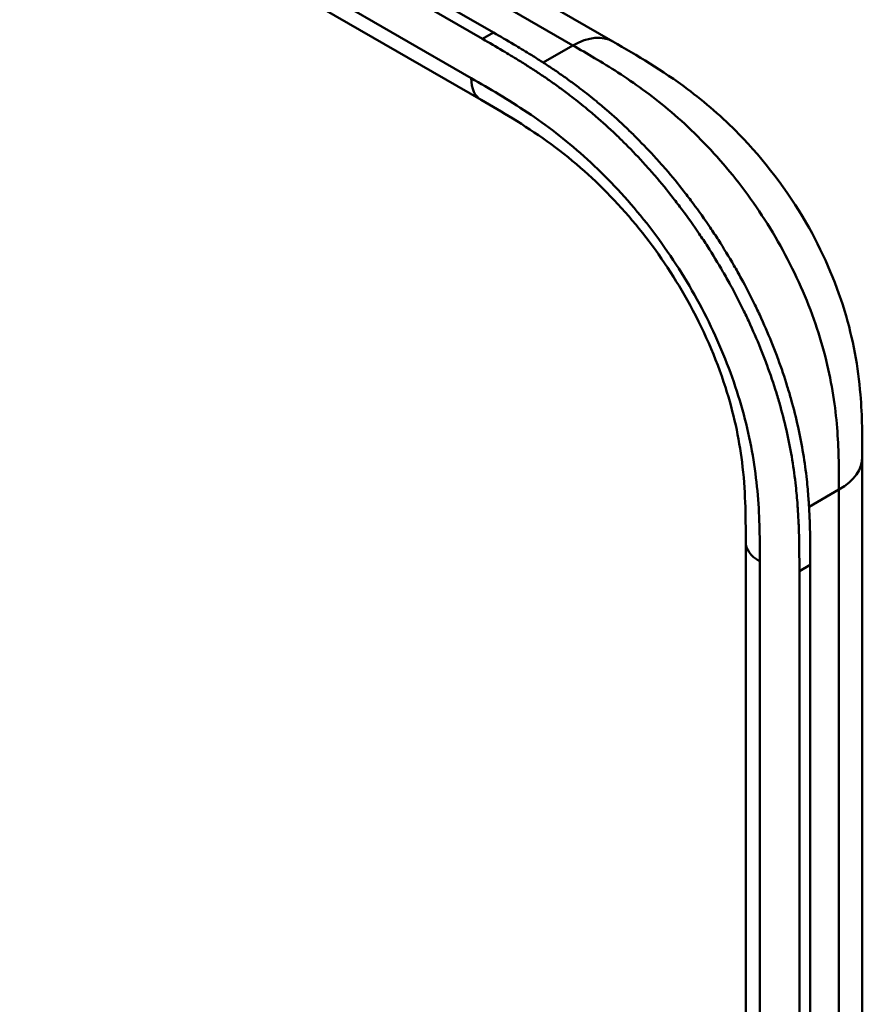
# Model space of a CAD drawing. Header units: millimetres. Extents: x 20 to 833, y 20 to 574.
# Tile 6 of 22: x 225 to 247, y 126 to 150. Entities that reach past the tile are written whole.
import ezdxf

# ---------------------------------------------------------------- set-up
doc = ezdxf.new("R2010")
doc.units = ezdxf.units.MM
doc.header["$LTSCALE"] = 2
doc.layers.add('Sichtbare Kanten(DIN)', color=7, linetype='Continuous', lineweight=50)
doc.layers.add('Sichtbare tangentiale Kanten(DIN)', color=7, linetype='Continuous', lineweight=50)

msp = doc.modelspace()

# ---------------------------------------------------------------- linework, layer by layer
at = {"layer": 'Sichtbare Kanten(DIN)'}
for p, q in [((237.056, 149.868), (192.106, 175.82)), ((192.38, 175.978), (237.331, 150.026)), ((199.329, 173.469), (240.319, 149.804)), ((237.022, 148.339), (196.031, 172.005)), ((240.319, 149.804), (240.319, 149.804)), ((237.022, 148.339), (237.022, 148.339)), ((246.563, 139.399), (246.563, 139.399)), ((243.645, 137.276), (243.645, 137.276)), ((243.645, 75.408), (243.645, 137.276)), ((245.261, 136.7), (245.261, 74.179)), ((244.987, 74.02), (244.987, 136.542))]:
    msp.add_line(p, q, dxfattribs=at)
for points, knots in [([(237.331, 150.026), (237.5, 149.929), (237.797, 149.757), (238.139, 149.551), (238.398, 149.39), (238.57, 149.28), (238.786, 149.138), (238.959, 149.02), (239.174, 148.868), (239.347, 148.743), (239.606, 148.547), (239.864, 148.343), (240.247, 148.019), (240.585, 147.713), (241, 147.307), (241.325, 146.965), (241.722, 146.516), (242.03, 146.141), (242.402, 145.654), (242.688, 145.251), (243.029, 144.733), (243.289, 144.307), (243.594, 143.764), (243.823, 143.321), (244.087, 142.761), (244.281, 142.308), (244.499, 141.738), (244.653, 141.282), (244.82, 140.714), (244.934, 140.262), (245.049, 139.704), (245.121, 139.265), (245.181, 138.781), (245.209, 138.464), (245.231, 138.151), (245.241, 137.945), (245.251, 137.691), (245.256, 137.489), (245.26, 137.24), (245.261, 136.993), (245.261, 136.797), (245.261, 136.7)], [-0.9999979, -0.9999979, -0.9999979, -0.9999979, -0.9583317, -0.927082, -0.9166655, -0.8958324, -0.8854159, -0.8645828, -0.8541662, -0.8333331, -0.8229166, -0.7916669, -0.7708339, -0.7291677, -0.7083346, -0.6666684, -0.6458353, -0.6041691, -0.583336, -0.5416698, -0.5208368, -0.4791706, -0.4583375, -0.4166713, -0.3958382, -0.354172, -0.3333389, -0.2916727, -0.2708396, -0.2291735, -0.2083404, -0.1666742, -0.1458411, -0.1145915, -0.1041749, -0.0833418, -0.0729253, -0.0520922, -0.0416756, -0.0208425, -0.0000095, -0.0000095, -0.0000095, -0.0000095]), ([(244.987, 136.542), (244.987, 136.639), (244.987, 136.835), (244.985, 137.082), (244.982, 137.331), (244.977, 137.532), (244.967, 137.787), (244.956, 137.993), (244.935, 138.305), (244.906, 138.622), (244.846, 139.107), (244.774, 139.546), (244.659, 140.103), (244.546, 140.555), (244.379, 141.123), (244.224, 141.58), (244.006, 142.149), (243.813, 142.602), (243.549, 143.163), (243.32, 143.606), (243.014, 144.149), (242.755, 144.575), (242.413, 145.093), (242.127, 145.496), (241.755, 145.983), (241.447, 146.358), (241.051, 146.806), (240.726, 147.149), (240.311, 147.555), (239.973, 147.861), (239.589, 148.184), (239.331, 148.389), (239.073, 148.584), (238.9, 148.71), (238.684, 148.862), (238.511, 148.979), (238.296, 149.122), (238.123, 149.232), (237.865, 149.393), (237.523, 149.598), (237.225, 149.771), (237.056, 149.868)], [0.0000095, 0.0000095, 0.0000095, 0.0000095, 0.0208425, 0.0416756, 0.0520922, 0.0729253, 0.0833418, 0.1041749, 0.1145915, 0.1458411, 0.1666742, 0.2083404, 0.2291735, 0.2708396, 0.2916727, 0.3333389, 0.354172, 0.3958382, 0.4166713, 0.4583375, 0.4791706, 0.5208368, 0.5416698, 0.583336, 0.6041691, 0.6458353, 0.6666684, 0.7083346, 0.7291677, 0.7708339, 0.7916669, 0.8229166, 0.8333331, 0.8541662, 0.8645828, 0.8854159, 0.8958324, 0.9166655, 0.927082, 0.9583317, 0.9999979, 0.9999979, 0.9999979, 0.9999979]), ([(240.319, 149.804), (240.922, 149.455), (241.563, 149.078), (242.627, 148.282), (243.063, 147.904), (244.104, 146.84), (244.686, 146.078), (245.559, 144.569), (245.89, 143.816), (246.333, 142.362), (246.46, 141.644), (246.561, 140.421), (246.563, 139.895), (246.563, 139.399)], [0, 0, 0, 0, 0.640067, 0.640067, 1.097736, 1.097736, 1.8011, 1.8011, 2.405341, 2.405341, 2.977357, 2.977357, 3.433806, 3.433806, 3.433806, 3.433806]), ([(243.645, 137.276), (243.645, 137.939), (243.639, 138.586), (243.477, 139.872), (243.341, 140.507), (242.902, 141.876), (242.573, 142.628), (241.829, 143.96), (241.419, 144.567), (240.52, 145.684), (240.018, 146.202), (238.956, 147.124), (238.386, 147.521), (237.553, 148.032), (237.289, 148.185), (237.022, 148.339)], [0, 0, 0, 0, 0.609028, 0.609028, 1.140262, 1.140262, 1.745142, 1.745142, 2.28517, 2.28517, 2.850958, 2.850958, 3.470181, 3.470181, 3.75364, 3.75364, 3.75364, 3.75364]), ([(246.563, 139.399), (246.563, 128.513), (246.563, 117.626), (246.563, 97.003), (246.563, 87.267), (246.563, 77.531)], [0, 0, 0, 0, 10, 10, 18.943141, 18.943141, 18.943141, 18.943141]), ([(226.948, 107.684), (225.556, 108.322), (224.346, 109.081), (221.044, 111.005), (218.991, 112.2), (210.779, 116.982), (204.619, 120.569), (196.15, 125.501), (193.841, 126.846), (189.798, 129.2), (187.887, 130.124), (186.103, 131.567), (185.799, 131.867), (185.387, 132.423), (185.247, 132.674), (185.077, 133.142), (185.031, 133.358), (185.009, 133.68), (185.009, 133.782), (185.021, 133.965), (185.029, 134.043), (185.046, 134.142), (185.047, 134.151), (185.049, 134.165), (185.05, 134.169), (185.051, 134.177), (185.052, 134.179), (185.053, 134.183), (185.053, 134.185), (185.053, 134.187), (185.053, 134.188), (185.054, 134.188), (185.054, 134.189), (185.054, 134.19), (185.054, 134.19), (185.054, 134.191), (185.054, 134.192), (185.054, 134.192)], [0, 0, 0, 0, 1.330879, 1.330879, 3.517902, 3.517902, 10.078968, 10.078968, 12.539368, 12.539368, 14.385097, 14.385097, 14.827131, 14.827131, 15.157869, 15.157869, 15.425993, 15.425993, 15.548214, 15.548214, 15.639932, 15.639932, 15.648432, 15.648432, 15.652584, 15.652584, 15.654666, 15.654666, 15.655832, 15.655832, 15.656235, 15.656235, 15.656577, 15.656577, 15.657146, 15.657146, 15.657775, 15.657775, 15.657775, 15.657775])]:
    msp.add_open_spline(points, degree=3, knots=knots, dxfattribs=at)
at = {"layer": 'Sichtbare tangentiale Kanten(DIN)'}
for p, q in [((239.319, 149.705), (198.329, 173.37)), ((195.783, 172.554), (236.773, 148.888)), ((237.056, 149.868), (237.331, 150.026)), ((238.576, 149.276), (239.319, 149.705)), ((239.036, 149.541), (239.036, 149.541)), ((240.41, 149.05), (240.41, 149.05)), ((242.526, 147.342), (242.526, 147.342)), ((245.95, 139.86), (245.95, 139.86)), ((245.977, 138.583), (245.23, 138.152)), ((243.997, 136.786), (243.997, 74.918)), ((244.987, 136.542), (245.261, 136.7))]:
    msp.add_line(p, q, dxfattribs=at)
for points, degree in [([(239.319, 149.705), (239.71, 149.93), (240.063, 149.951), (240.319, 149.804)], 3), ([(237.022, 148.339), (236.868, 148.427), (236.773, 148.618), (236.773, 148.888)], 3), ([(245.977, 138.583), (246.367, 138.808), (246.563, 139.104), (246.563, 139.399)], 3), ([(245.977, 76.715), (245.977, 107.649), (245.977, 138.583)], 2), ([(243.645, 137.276), (243.645, 137.099), (243.762, 136.922), (243.997, 136.786)], 3)]:
    msp.add_open_spline(points, degree=degree, dxfattribs=at)
for points, degree, knots in [([(245.977, 138.583), (245.977, 138.788), (245.977, 139), (245.973, 139.214), (245.969, 139.452), (245.961, 139.693), (245.945, 139.936), (245.928, 140.2), (245.903, 140.465), (245.866, 140.735), (245.827, 141.017), (245.777, 141.302), (245.71, 141.599), (245.644, 141.896), (245.562, 142.201), (245.464, 142.507), (245.366, 142.815), (245.252, 143.125), (245.123, 143.434), (244.995, 143.742), (244.851, 144.049), (244.694, 144.351), (244.538, 144.651), (244.368, 144.948), (244.188, 145.235), (244.008, 145.522), (243.818, 145.798), (243.62, 146.064), (243.424, 146.329), (243.218, 146.583), (243.005, 146.826), (242.797, 147.064), (242.581, 147.292), (242.36, 147.508), (242.146, 147.717), (241.927, 147.915), (241.706, 148.101), (241.494, 148.279), (241.28, 148.446), (241.064, 148.603), (240.859, 148.752), (240.653, 148.893), (240.446, 149.027), (240.251, 149.153), (240.055, 149.273), (239.861, 149.389), (239.678, 149.497), (239.497, 149.602), (239.319, 149.705)], 3, [0, 0, 0, 0, 0.200478, 0.200478, 0.200478, 0.423741, 0.423741, 0.423741, 0.666684, 0.666684, 0.666684, 0.9194, 0.9194, 0.9194, 1.173003, 1.173003, 1.173003, 1.427874, 1.427874, 1.427874, 1.681933, 1.681933, 1.681933, 1.933379, 1.933379, 1.933379, 2.184817, 2.184817, 2.184817, 2.434394, 2.434394, 2.434394, 2.678283, 2.678283, 2.678283, 2.913464, 2.913464, 2.913464, 3.137969, 3.137969, 3.137969, 3.350822, 3.350822, 3.350822, 3.551826, 3.551826, 3.551826, 3.741307, 3.741307, 3.741307, 3.741307]), ([(236.773, 148.888), (237.001, 148.757), (237.467, 148.487), (238.181, 148.038), (238.894, 147.526), (239.832, 146.748), (240.958, 145.584), (242.143, 143.93), (243.086, 142.101), (243.606, 140.537), (243.851, 139.321), (243.957, 138.436), (243.997, 137.586), (243.997, 137.048), (243.997, 136.786)], 3, [41.227522, 41.227522, 41.227522, 41.227522, 41.471025, 41.714526, 41.958028, 42.201529, 42.688532, 43.175534, 43.662537, 44.149539, 44.39304, 44.636542, 44.880043, 45.123546, 45.123546, 45.123546, 45.123546]), ([(227.079, 117.52), (227.079, 117.52), (227.076, 117.522), (227.004, 117.555), (226.864, 117.62), (226.655, 117.72), (226.386, 117.853), (226.064, 118.021), (225.749, 118.191), (225.436, 118.365), (225.123, 118.542), (224.426, 118.947), (223.343, 119.579), (221.872, 120.434), (220.016, 121.516), (217.772, 122.822), (215.528, 124.129), (213.284, 125.436), (211.041, 126.742), (208.797, 128.049), (206.553, 129.355), (204.309, 130.662), (202.065, 131.969), (200.045, 133.145), (198.25, 134.19), (196.681, 135.104), (195.335, 135.888), (194.213, 136.541), (193.091, 137.195), (191.967, 137.849), (190.846, 138.502), (189.879, 139.065), (189.071, 139.536), (188.415, 139.916), (187.921, 140.208), (187.588, 140.412), (187.264, 140.621), (186.954, 140.835), (186.659, 141.057), (186.328, 141.331), (185.982, 141.666), (185.649, 142.069), (185.377, 142.543), (185.218, 143.084), (185.203, 143.634), (185.365, 144.299), (185.806, 145.059), (186.502, 145.747), (187.314, 146.338), (188.134, 146.84), (188.782, 147.212), (189.214, 147.459), (189.558, 147.656), (189.763, 147.774), (189.916, 147.861), (190.019, 147.92), (190.071, 147.95)], 5, [0, 0, 0, 0, 0, 0, 0.000053, 0.006056, 0.116047, 0.226038, 0.33603, 0.446021, 0.556012, 0.666003, 0.775995, 0.885986, 1.682703, 2.479419, 3.276135, 4.072852, 4.869568, 5.666285, 6.463001, 7.259718, 8.056434, 8.853151, 9.649867, 10.446583, 10.844942, 11.2433, 11.641658, 12.040016, 12.438375, 12.836733, 13.235091, 13.633449, 13.75616, 13.87887, 14.001581, 14.124292, 14.247002, 14.369713, 14.492424, 14.615134, 14.860555, 15.105977, 15.351398, 15.596819, 15.84224, 16.087662, 16.578504, 17.069347, 17.314768, 17.560189, 17.652615, 17.745041, 17.837467, 17.933544, 17.933544, 17.933544, 17.933544, 17.933544, 17.933544])]:
    msp.add_open_spline(points, degree=degree, knots=knots, dxfattribs=at)

doc.saveas('drawing.dxf')
